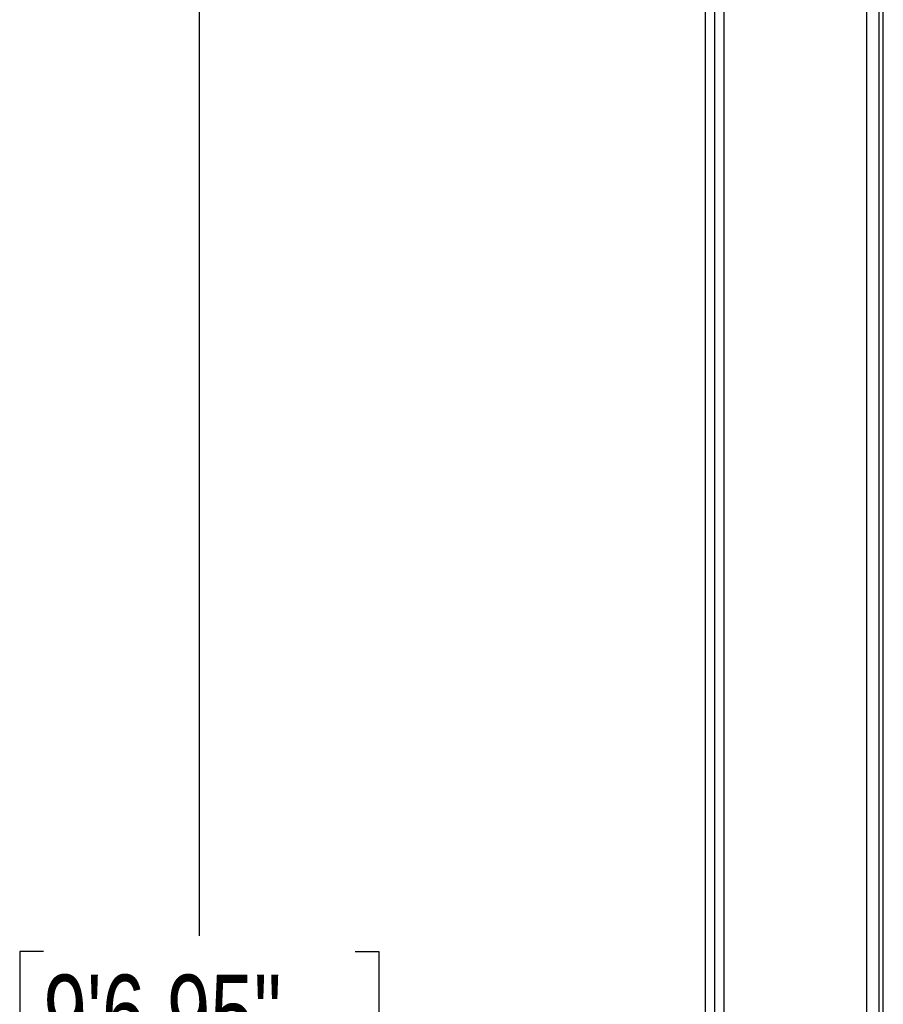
# Model space of a CAD drawing. Header units: millimetres. Extents: x 2183 to 18395, y 1142 to 15955.
# Tile 2 of 46: x 2183 to 3292, y 4480 to 5745. Entities that reach past the tile are written whole.
import ezdxf

# ---------------------------------------------------------------- set-up
doc = ezdxf.new("R2010")
doc.units = ezdxf.units.MM
doc.header["$LTSCALE"] = 2
doc.layers.add('COMPONENT_GEOMETRY', color=7, linetype='Continuous')
doc.styles.add('SLDTEXTSTYLE0', font='TXT', dxfattribs={"width": 0.75})
doc.dimstyles.new('SLDDIMSTYLE0', dxfattribs={"dimtxt": 100, "dimasz": 6.604, "dimexe": 0, "dimexo": 0.0625, "dimgap": 25, "dimtad": 0, "dimtih": 1, "dimtoh": 1, "dimdec": 0, "dimrnd": 1e-09, "dimzin": 12, "dimdsep": 46, "dimtxsty": 'SLDTEXTSTYLE0', "dimsah": 1, "dimcen": 0.09, "dimadec": 0, "dimazin": 3, "dimtfac": 1, "dimtdec": 0, "dimtofl": 0, "dimtmove": 0, "dimatfit": 3, "dimfxl": 1, "dimfrac": 2, "dimtolj": 1, "dimtzin": 12, "dimarcsym": 0})

# ---------------------------------------------------------------- blocks, each defined once
blk = doc.blocks.new('_D_1')
at = {"layer": 'COMPONENT_GEOMETRY', "color": 7}
for p, q in [((3268.4, 7323.7), (2407.5, 7323.7)), ((2413.8, 7323.7), (2413.8, 4568.3)), ((2213.8, 4548), (2183.3, 4548)), ((2183.3, 4548), (2183.3, 4389.3)), ((2613.9, 4548), (2644.4, 4548)), ((2644.4, 4548), (2644.4, 4389.3)), ((2183.3, 4389.3), (2213.8, 4389.3)), ((2644.4, 4389.3), (2613.9, 4389.3)), ((2413.8, 1484.3), (2413.8, 4239.7)), ((2818.8, 1484.3), (2407.5, 1484.3))]:
    blk.add_line(p, q, dxfattribs=at)
for points in [[(2413.8, 7323.7), (2412.8, 7317.1), (2414.8, 7317.1)], [(2413.8, 1484.3), (2414.8, 1490.9), (2412.8, 1490.9)]]:
    blk.add_solid(points, dxfattribs=at)
at = {"layer": 'COMPONENT_GEOMETRY', "color": 7, "char_height": 100, "attachment_point": 1, "style": 'SLDTEXTSTYLE0'}
for s, insert in [('9\'6.95"', (2213.8, 4518.2)), ('2920', (2266, 4368.6))]:
    blk.add_mtext(s, dxfattribs=dict(at, insert=insert))

msp = doc.modelspace()

# ---------------------------------------------------------------- linework, layer by layer
at = {"color": 7, "linetype": 'Continuous', "lineweight": 25}
msp.add_line((3063.37, 7303.27), (3063.37, 1555.27), dxfattribs=at)
at = {"color": 8, "linetype": 'Continuous', "lineweight": 25}
for p, q in [((3075.68, 7303.27), (3075.68, 1555.27)), ((3087.34, 7303.27), (3087.34, 1555.27)), ((3270.75, 7303.27), (3270.75, 1555.27)), ((3286.68, 7303.27), (3286.68, 1555.27)), ((3292.32, 1555.27), (3292.32, 5775.07))]:
    msp.add_line(p, q, dxfattribs=at)

# ---------------------------------------------------------------- dimensions: what is measured, and where the dimension line sits
at = {"layer": 'COMPONENT_GEOMETRY', "color": 7}
dim = msp.add_linear_dim(base=(2413.82, 1484.27), p1=(3270.9, 7323.73), p2=(2821.37, 1484.27), angle=90, dimstyle='SLDDIMSTYLE0', dxfattribs=at)
dim.commit()
dim.dimension.update_dxf_attribs({"geometry": '_D_1', "text_midpoint": (2413.82, 4404), "dimtype": 160})

doc.saveas('drawing.dxf')
